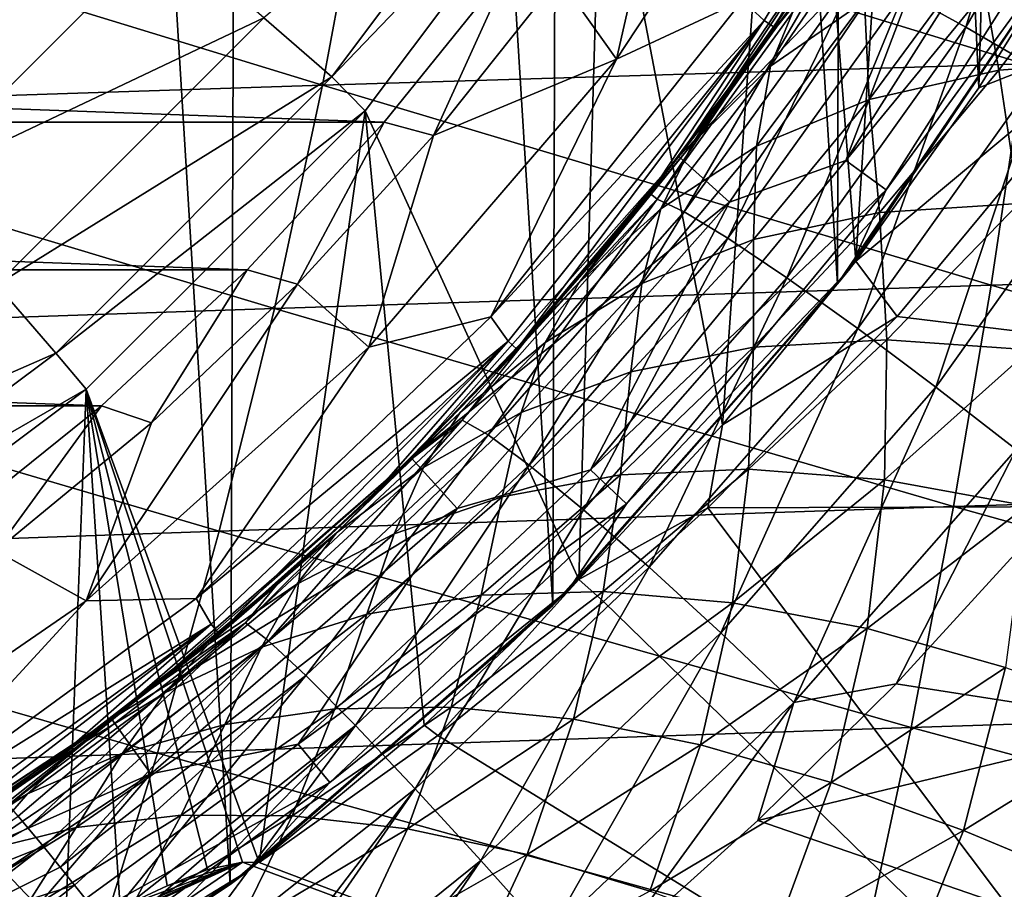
# Model space of a CAD drawing. Header units: metres. Extents: x -31 to 127, y -24 to 31.
# Tile 21 of 67: x 13 to 20, y -19 to -13. Entities that reach past the tile are written whole.
import ezdxf

# ---------------------------------------------------------------- set-up
doc = ezdxf.new("R2010")
doc.units = ezdxf.units.M
doc.layers.add('solid_13_381_041_XXX', color=7, linetype='CONTINUOUS')

msp = doc.modelspace()

# ---------------------------------------------------------------- linework, layer by layer
at = {"layer": 'solid_13_381_041_XXX'}
for points in [[(12.030229, 20.767004, -4), (14.478712, -19.13872, -4), (11.864817, -20.861929, -4)], [(14.616405, 19.034418, -4), (14.478712, -19.13872, -4), (12.030229, 20.767004, -4)], [(14.616405, 19.034418, -4), (16.854155, -17.086037, -4), (14.478712, -19.13872, -4)], [(16.958986, 16.982018, -4), (16.854155, -17.086037, -4), (14.616405, 19.034418, -4)], [(16.958986, 16.982018, -4), (18.950666, -14.720345, -4), (16.854155, -17.086037, -4)], [(19.022402, 14.628772, -4), (18.950666, -14.720345, -4), (16.958986, 16.982018, -4)], [(19.022402, 14.628772, -4), (20.728897, -12.095868, -4), (18.950666, -14.720345, -4)], [(20.280512, -2.990703, 115.532135), (19.644379, -5.844579, 115.532135), (19.990856, -13.27756, 115.532135)], [(20.280512, -2.990703, 115.532135), (19.990856, -13.27756, 115.532135), (20.816002, -11.943326, 115.532135)], [(19.644379, -5.844579, 115.532135), (18.618151, -8.579569, 115.532135), (19.083561, -14.553295, 115.532135)], [(19.644379, -5.844579, 115.532135), (19.083561, -14.553295, 115.532135), (19.990856, -13.27756, 115.532135)], [(18.618151, -8.579569, 115.532135), (17.215715, -11.125332, 115.532135), (18.102997, -15.756671, 115.532135)], [(18.618151, -8.579569, 115.532135), (18.102997, -15.756671, 115.532135), (19.083561, -14.553295, 115.532135)], [(18.251116, -12.634078, 118.08213), (19.961714, -10.18988, 118.169998), (18.410494, -12.781134, 118.169998)], [(18.410494, -12.781134, 118.169998), (19.961714, -10.18988, 118.169998), (18.482668, -12.83125, 118.382133)], [(19.961714, -10.18988, 118.169998), (19.305187, -11.556807, 118.382133), (18.482668, -12.83125, 118.382133)], [(19.895329, -12.830403, 140.205841), (19.436794, -12.579519, 139.566132), (20.552277, -10.659924, 139.407425)], [(21.031059, -10.868877, 140.047379), (19.895329, -12.830403, 140.205841), (20.552277, -10.659924, 139.407425)], [(17.322107, -13.066875, 118.08213), (17.736629, -11.243307, 119.294571), (18.860218, -10.732129, 118.08213)], [(17.322107, -13.066875, 118.08213), (18.860218, -10.732129, 118.08213), (18.251116, -12.634078, 118.08213)], [(20.450424, -13.154004, 140.725143), (19.895329, -12.830403, 140.205841), (21.031059, -10.868877, 140.047379)], [(14.727155, -12.761294, 120.4795), (15.22869, -13.195799, 118.03669), (16.951633, -10.89423, 118.03669)], [(16.951633, -10.89423, 118.03669), (15.22869, -13.195799, 118.03669), (17.215715, -11.125332, 115.532135)], [(15.22869, -13.195799, 118.03669), (15.473948, -13.446295, 115.532135), (17.215715, -11.125332, 115.532135)], [(17.215715, -11.125332, 115.532135), (15.473948, -13.446295, 115.532135), (17.045168, -16.893925, 115.532135)], [(17.215715, -11.125332, 115.532135), (17.045168, -16.893925, 115.532135), (18.102997, -15.756671, 115.532135)], [(17.322107, -13.066875, 118.08213), (16.899054, -12.466836, 119.294571), (17.736629, -11.243307, 119.294571)], [(10.354121, -11.867364, 127.032135), (11.306467, -13.048451, 125.017479), (13.048364, -11.306568, 125.017479)], [(13.048364, -11.306568, 125.017479), (11.306467, -13.048451, 125.017479), (13.99649, -12.128156, 122.818916)], [(19.428015, -11.3449), (17.781683, -13.783561), (19.832363, -11.645459)], [(18.017012, -13.477289, 88.479721), (17.781683, -13.783561), (19.428015, -11.3449)], [(18.691814, -12.524618, 87.463936), (18.017012, -13.477289, 88.479721), (19.428015, -11.3449)], [(19.0119, -13.812953, -0.133975), (20.593206, -11.321212, -0.133975), (19.832363, -11.645459)], [(20.914186, -11.497671, -0.500454), (20.593206, -11.321212, -0.133975), (19.0119, -13.812953, -0.133975)], [(20.323219, -13.100644, 145.946091), (20.531151, -11.469158, 146.053345), (15.465718, -11.612626, 146.019318)], [(20.914186, -11.497671, -0.500454), (19.0119, -13.812953, -0.133975), (19.308231, -14.028252, -0.500454)], [(20.914186, -11.497671, -0.500454), (19.308231, -14.028252, -0.500454), (20.784609, -12, -1)], [(18.482668, -12.83125, 118.382133), (19.305187, -11.556807, 118.382133), (19.116381, -11.866506, 137.341019)], [(15.160187, -13.258007, 145.916031), (15.465718, -11.612626, 146.019318), (10.304703, -11.771816, 145.967377)], [(20.323219, -13.100644, 145.946091), (15.465718, -11.612626, 146.019318), (15.160187, -13.258007, 145.916031)], [(17.781683, -13.783561), (18.154369, -14.117899), (19.832363, -11.645459)], [(19.0119, -13.812953, -0.133975), (19.832363, -11.645459), (18.154369, -14.117899)], [(15.160187, -13.258007, 145.916031), (10.304703, -11.771816, 145.967377), (9.904889, -13.430533, 145.870041)], [(18.482668, -12.83125, 118.382133), (19.116381, -11.866506, 137.341019), (18.373259, -12.987431, 137.45163)], [(18.894695, -12.337835, 138.104752), (18.373259, -12.987431, 137.45163), (19.116381, -11.866506, 137.341019)], [(21.17396, -12.80836, 115.963142), (20.816002, -11.943326, 115.532135), (19.990856, -13.27756, 115.532135)], [(18.456621, -13.118571, 92.080963), (19.211493, -12.007624, 91.012413), (19.147648, -12.639329, 93.396744)], [(18.673553, -12.589414, 89.592552), (19.211493, -12.007624, 91.012413), (18.456621, -13.118571, 92.080963)], [(19.308231, -14.028252, -0.500454), (19.04048, -14.610274, -1), (20.784609, -12, -1)], [(20.728897, -12.095868, -4), (20.784609, -12, -1), (19.04048, -14.610274, -1)], [(18.950666, -14.720345, -4), (20.728897, -12.095868, -4), (19.04048, -14.610274, -1)], [(19.981422, -12.276423, 94.665825), (20.956657, -12.047558, 95.861282), (20.136648, -13.147457, 96.734451)], [(20.136648, -13.147457, 96.734451), (20.956657, -12.047558, 95.861282), (21.201279, -13.071553, 97.771172)], [(11.306467, -13.048451, 125.017479), (12.128022, -13.996607, 122.818916), (13.99649, -12.128156, 122.818916)], [(13.99649, -12.128156, 122.818916), (12.128022, -13.996607, 122.818916), (14.727155, -12.761294, 120.4795)], [(19.147648, -12.639329, 93.396744), (19.981422, -12.276423, 94.665825), (19.183891, -13.362205, 95.609375)], [(19.183891, -13.362205, 95.609375), (19.981422, -12.276423, 94.665825), (20.136648, -13.147457, 96.734451)], [(-16.54488, -12.375899, 128.937637), (16.54488, -12.375899, 128.937637), (15.613829, -13.52946, 128.937637)], [(-16.54488, -12.375899, 128.937637), (15.613829, -13.52946, 128.937637), (-15.613829, -13.52946, 128.937637)], [(15.977228, -13.628213, 119.294571), (15.613829, -13.52946, 128.937637), (16.54488, -12.375899, 128.937637)], [(16.899054, -12.466836, 119.294571), (15.977228, -13.628213, 119.294571), (16.54488, -12.375899, 128.937637)], [(18.894695, -12.337835, 138.104752), (17.622448, -14.095425, 138.27655), (18.373259, -12.987431, 137.45163)], [(17.822151, -14.188443, 139.020737), (17.622448, -14.095425, 138.27655), (18.894695, -12.337835, 138.104752)], [(19.100241, -12.414627, 138.849411), (17.822151, -14.188443, 139.020737), (18.894695, -12.337835, 138.104752)], [(18.143305, -14.382273, 139.737045), (17.822151, -14.188443, 139.020737), (19.100241, -12.414627, 138.849411)], [(19.436794, -12.579519, 139.566132), (18.143305, -14.382273, 139.737045), (19.100241, -12.414627, 138.849411)], [(17.322107, -13.066875, 118.08213), (15.977228, -13.628213, 119.294571), (16.899054, -12.466836, 119.294571)], [(18.673553, -12.589414, 89.592552), (18.017012, -13.477289, 88.479721), (18.691814, -12.524618, 87.463936)], [(17.88484, -13.684035, 90.741135), (18.017012, -13.477289, 88.479721), (18.673553, -12.589414, 89.592552)], [(17.88484, -13.684035, 90.741135), (18.673553, -12.589414, 89.592552), (18.456621, -13.118571, 92.080963)], [(18.576954, -14.674171, 140.376434), (18.143305, -14.382273, 139.737045), (19.436794, -12.579519, 139.566132)], [(19.895329, -12.830403, 140.205841), (18.576954, -14.674171, 140.376434), (19.436794, -12.579519, 139.566132)], [(16.399343, -14.96204, 118.08213), (18.251116, -12.634078, 118.08213), (18.410494, -12.781134, 118.169998)], [(17.322107, -13.066875, 118.08213), (18.251116, -12.634078, 118.08213), (16.399343, -14.96204, 118.08213)], [(18.354635, -13.707727, 94.417084), (19.147648, -12.639329, 93.396744), (19.183891, -13.362205, 95.609375)], [(18.456621, -13.118571, 92.080963), (19.147648, -12.639329, 93.396744), (18.354635, -13.707727, 94.417084)], [(12.128022, -13.996607, 122.818916), (12.761144, -14.727285, 120.4795), (14.727155, -12.761294, 120.4795)], [(14.727155, -12.761294, 120.4795), (12.761144, -14.727285, 120.4795), (15.22869, -13.195799, 118.03669)], [(16.399343, -14.96204, 118.08213), (18.410494, -12.781134, 118.169998), (16.524975, -15.140306, 118.169998)], [(16.524975, -15.140306, 118.169998), (18.410494, -12.781134, 118.169998), (16.589756, -15.199671, 118.382133)], [(18.410494, -12.781134, 118.169998), (17.576151, -14.047381, 118.382133), (16.589756, -15.199671, 118.382133)], [(18.410494, -12.781134, 118.169998), (18.482668, -12.83125, 118.382133), (17.576151, -14.047381, 118.382133)], [(21.17396, -12.80836, 115.963142), (19.990856, -13.27756, 115.532135), (19.083561, -14.553295, 115.532135)], [(19.389057, -14.960611, 115.81498), (21.17396, -12.80836, 115.963142), (19.083561, -14.553295, 115.532135)], [(19.389057, -14.960611, 115.81498), (30.617491, -16.326935, 115.783424), (21.17396, -12.80836, 115.963142)], [(17.576151, -14.047381, 118.382133), (18.482668, -12.83125, 118.382133), (18.373259, -12.987431, 137.45163)], [(19.098961, -15.048624, 140.895508), (18.576954, -14.674171, 140.376434), (19.895329, -12.830403, 140.205841)], [(20.450424, -13.154004, 140.725143), (19.098961, -15.048624, 140.895508), (19.895329, -12.830403, 140.205841)], [(17.576151, -14.047381, 118.382133), (18.373259, -12.987431, 137.45163), (17.569942, -14.055145, 137.563324)], [(17.622448, -14.095425, 138.27655), (17.569942, -14.055145, 137.563324), (18.373259, -12.987431, 137.45163)], [(20.080519, -14.730389, 145.824463), (20.323219, -13.100644, 145.946091), (15.160187, -13.258007, 145.916031)], [(15.500372, -15.18631, 118.08213), (15.977228, -13.628213, 119.294571), (17.322107, -13.066875, 118.08213)], [(15.500372, -15.18631, 118.08213), (17.322107, -13.066875, 118.08213), (16.399343, -14.96204, 118.08213)], [(25.304695, -14.574919, 145.837738), (20.323219, -13.100644, 145.946091), (20.080519, -14.730389, 145.824463)], [(20.136648, -13.147457, 96.734451), (21.201279, -13.071553, 97.771172), (20.284031, -14.127928, 98.607918)], [(17.650036, -14.166775, 93.181351), (18.456621, -13.118571, 92.080963), (18.354635, -13.707727, 94.417084)], [(17.88484, -13.684035, 90.741135), (18.456621, -13.118571, 92.080963), (17.650036, -14.166775, 93.181351)], [(19.674238, -15.479867, 141.265823), (19.098961, -15.048624, 140.895508), (20.450424, -13.154004, 140.725143)], [(19.183891, -13.362205, 95.609375), (20.136648, -13.147457, 96.734451), (19.259657, -14.193452, 97.632019)], [(19.259657, -14.193452, 97.632019), (20.136648, -13.147457, 96.734451), (20.284031, -14.127928, 98.607918)], [(21.06469, -13.52801, 141.095535), (19.674238, -15.479867, 141.265823), (20.450424, -13.154004, 140.725143)], [(14.804857, -14.899997, 145.798859), (15.160187, -13.258007, 145.916031), (9.904889, -13.430533, 145.870041)], [(12.761144, -14.727285, 120.4795), (13.195738, -15.228743, 118.03669), (15.22869, -13.195799, 118.03669)], [(15.22869, -13.195799, 118.03669), (13.195738, -15.228743, 118.03669), (15.473948, -13.446295, 115.532135)], [(20.080519, -14.730389, 145.824463), (15.160187, -13.258007, 145.916031), (14.804857, -14.899997, 145.798859)], [(18.331865, -14.392382, 96.576813), (19.183891, -13.362205, 95.609375), (19.259657, -14.193452, 97.632019)], [(18.354635, -13.707727, 94.417084), (19.183891, -13.362205, 95.609375), (18.331865, -14.392382, 96.576813)], [(14.804857, -14.899997, 145.798859), (9.904889, -13.430533, 145.870041), (9.4445, -15.083507, 145.759583)], [(13.195738, -15.228743, 118.03669), (13.420267, -15.494009, 115.532135), (15.473948, -13.446295, 115.532135)], [(15.473948, -13.446295, 115.532135), (13.420267, -15.494009, 115.532135), (14.693721, -18.976301, 115.532135)], [(15.473948, -13.446295, 115.532135), (14.693721, -18.976301, 115.532135), (15.908743, -17.967134, 115.532135)], [(15.473948, -13.446295, 115.532135), (15.908743, -17.967134, 115.532135), (17.045168, -16.893925, 115.532135)], [(18.017012, -13.477289, 88.479721), (17.292017, -14.395698, 89.541267), (17.781683, -13.783561)], [(17.88484, -13.684035, 90.741135), (17.292017, -14.395698, 89.541267), (18.017012, -13.477289, 88.479721)], [(-15.613829, -13.52946, 128.937637), (15.613829, -13.52946, 128.937637), (14.604512, -14.615202, 128.937637)], [(-15.613829, -13.52946, 128.937637), (14.604512, -14.615202, 128.937637), (-14.604512, -14.615202, 128.937637)], [(14.97575, -14.721648, 119.294571), (14.604512, -14.615202, 128.937637), (15.613829, -13.52946, 128.937637)], [(15.977228, -13.628213, 119.294571), (14.97575, -14.721648, 119.294571), (15.613829, -13.52946, 128.937637)], [(21.06469, -13.52801, 141.095535), (20.264168, -15.937452, 141.478638), (19.674238, -15.479867, 141.265823)], [(15.500372, -15.18631, 118.08213), (14.97575, -14.721648, 119.294571), (15.977228, -13.628213, 119.294571)], [(17.049206, -14.709677, 91.922432), (17.292017, -14.395698, 89.541267), (17.88484, -13.684035, 90.741135)], [(17.049206, -14.709677, 91.922432), (17.88484, -13.684035, 90.741135), (17.650036, -14.166775, 93.181351)], [(17.510719, -14.717134, 95.460434), (18.354635, -13.707727, 94.417084), (18.331865, -14.392382, 96.576813)], [(17.650036, -14.166775, 93.181351), (18.354635, -13.707727, 94.417084), (17.510719, -14.717134, 95.460434)], [(17.781683, -13.783561), (15.815055, -16.001005), (18.154369, -14.117899)], [(16.517496, -15.278166, 90.665222), (15.815055, -16.001005), (17.781683, -13.783561)], [(17.292017, -14.395698, 89.541267), (16.517496, -15.278166, 90.665222), (17.781683, -13.783561)], [(17.130762, -16.086857, -0.133975), (19.0119, -13.812953, -0.133975), (18.154369, -14.117899)], [(19.308231, -14.028252, -0.500454), (19.0119, -13.812953, -0.133975), (17.130762, -16.086857, -0.133975)], [(16.589756, -15.199671, 118.382133), (17.576151, -14.047381, 118.382133), (16.710659, -15.066648, 137.667206)], [(17.576151, -14.047381, 118.382133), (17.569942, -14.055145, 137.563324), (16.710659, -15.066648, 137.667206)], [(17.622448, -14.095425, 138.27655), (16.710659, -15.066648, 137.667206), (17.569942, -14.055145, 137.563324)], [(19.308231, -14.028252, -0.500454), (17.130762, -16.086857, -0.133975), (17.397774, -16.337597, -0.500454)], [(19.308231, -14.028252, -0.500454), (17.397774, -16.337597, -0.500454), (19.04048, -14.610274, -1)], [(15.815055, -16.001005), (16.150131, -16.372931), (18.154369, -14.117899)], [(17.130762, -16.086857, -0.133975), (18.154369, -14.117899), (16.150131, -16.372931)], [(17.622448, -14.095425, 138.27655), (16.187872, -15.721655, 138.466385), (16.710659, -15.066648, 137.667206)], [(16.37846, -15.831216, 139.206909), (16.187872, -15.721655, 138.466385), (17.622448, -14.095425, 138.27655)], [(17.822151, -14.188443, 139.020737), (16.37846, -15.831216, 139.206909), (17.622448, -14.095425, 138.27655)], [(19.259657, -14.193452, 97.632019), (20.284031, -14.127928, 98.607918), (19.313507, -15.131645, 99.467438)], [(19.313507, -15.131645, 99.467438), (20.284031, -14.127928, 98.607918), (20.36639, -15.203898, 100.302345)], [(16.679173, -16.052835, 139.919739), (16.37846, -15.831216, 139.206909), (17.822151, -14.188443, 139.020737)], [(18.143305, -14.382273, 139.737045), (16.679173, -16.052835, 139.919739), (17.822151, -14.188443, 139.020737)], [(16.797253, -15.151138, 94.303635), (17.650036, -14.166775, 93.181351), (17.510719, -14.717134, 95.460434)], [(17.049206, -14.709677, 91.922432), (17.650036, -14.166775, 93.181351), (16.797253, -15.151138, 94.303635)], [(18.330275, -15.185884, 98.550125), (19.259657, -14.193452, 97.632019), (19.313507, -15.131645, 99.467438)], [(18.331865, -14.392382, 96.576813), (19.259657, -14.193452, 97.632019), (18.330275, -15.185884, 98.550125)], [(17.049206, -14.709677, 91.922432), (16.517496, -15.278166, 90.665222), (17.292017, -14.395698, 89.541267)], [(17.081276, -16.383062, 140.556091), (16.679173, -16.052835, 139.919739), (18.143305, -14.382273, 139.737045)], [(18.576954, -14.674171, 140.376434), (17.081276, -16.383062, 140.556091), (18.143305, -14.382273, 139.737045)], [(17.429659, -15.366779, 97.561829), (18.331865, -14.392382, 96.576813), (18.330275, -15.185884, 98.550125)], [(17.510719, -14.717134, 95.460434), (18.331865, -14.392382, 96.576813), (17.429659, -15.366779, 97.561829)], [(19.389057, -14.960611, 115.81498), (19.083561, -14.553295, 115.532135), (18.102997, -15.756671, 115.532135)], [(-14.604512, -14.615202, 128.937637), (14.604512, -14.615202, 128.937637), (13.531555, -15.616247, 128.937637)], [(-14.604512, -14.615202, 128.937637), (13.531555, -15.616247, 128.937637), (-13.531555, -15.616247, 128.937637)], [(13.899611, -15.74169, 119.294571), (13.531555, -15.616247, 128.937637), (14.604512, -14.615202, 128.937637)], [(14.97575, -14.721648, 119.294571), (13.899611, -15.74169, 119.294571), (14.604512, -14.615202, 128.937637)], [(17.397774, -16.337597, -0.500454), (16.970562, -16.970562, -1), (19.04048, -14.610274, -1)], [(18.950666, -14.720345, -4), (19.04048, -14.610274, -1), (16.970562, -16.970562, -1)], [(25.161997, -16.190334, 145.699249), (25.304695, -14.574919, 145.837738), (20.080519, -14.730389, 145.824463)], [(17.049206, -14.709677, 91.922432), (15.693454, -16.123446, 91.837227), (16.517496, -15.278166, 90.665222)], [(16.173092, -15.665575, 93.124359), (15.693454, -16.123446, 91.837227), (17.049206, -14.709677, 91.922432)], [(16.173092, -15.665575, 93.124359), (17.049206, -14.709677, 91.922432), (16.797253, -15.151138, 94.303635)], [(17.562292, -16.804276, 141.0728), (17.081276, -16.383062, 140.556091), (18.576954, -14.674171, 140.376434)], [(19.098961, -15.048624, 140.895508), (17.562292, -16.804276, 141.0728), (18.576954, -14.674171, 140.376434)], [(12.761144, -14.727285, 120.4795), (10.535357, -16.393475, 120.4795), (13.195738, -15.228743, 118.03669)], [(13.418648, -17.051056, 118.08213), (13.899611, -15.74169, 119.294571), (14.97575, -14.721648, 119.294571)], [(13.418648, -17.051056, 118.08213), (14.97575, -14.721648, 119.294571), (15.500372, -15.18631, 118.08213)], [(19.803049, -16.358391, 145.688492), (20.080519, -14.730389, 145.824463), (14.804857, -14.899997, 145.798859)], [(16.620268, -15.667311, 96.517891), (17.510719, -14.717134, 95.460434), (17.429659, -15.366779, 97.561829)], [(16.797253, -15.151138, 94.303635), (17.510719, -14.717134, 95.460434), (16.620268, -15.667311, 96.517891)], [(16.854155, -17.086037, -4), (18.950666, -14.720345, -4), (16.970562, -16.970562, -1)], [(25.161997, -16.190334, 145.699249), (20.080519, -14.730389, 145.824463), (19.803049, -16.358391, 145.688492)], [(14.399729, -16.538595, 145.667801), (14.804857, -14.899997, 145.798859), (9.4445, -15.083507, 145.759583)], [(19.803049, -16.358391, 145.688492), (14.804857, -14.899997, 145.798859), (14.399729, -16.538595, 145.667801)], [(14.230263, -17.035622, 118.08213), (16.399343, -14.96204, 118.08213), (16.524975, -15.140306, 118.169998)], [(15.500372, -15.18631, 118.08213), (16.399343, -14.96204, 118.08213), (14.230263, -17.035622, 118.08213)], [(19.389057, -14.960611, 115.81498), (18.102997, -15.756671, 115.532135), (17.995928, -16.366983, 115.720078)], [(19.389057, -14.960611, 115.81498), (17.995928, -16.366983, 115.720078), (30.617491, -16.326935, 115.783424)], [(16.589756, -15.199671, 118.382133), (16.710659, -15.066648, 137.667206), (15.799627, -16.019419, 137.76178)], [(16.187872, -15.721655, 138.466385), (15.799627, -16.019419, 137.76178), (16.710659, -15.066648, 137.667206)], [(18.089968, -17.287548, 141.441483), (17.562292, -16.804276, 141.0728), (19.098961, -15.048624, 140.895508)], [(19.674238, -15.479867, 141.265823), (18.089968, -17.287548, 141.441483), (19.098961, -15.048624, 140.895508)], [(14.399729, -16.538595, 145.667801), (9.4445, -15.083507, 145.759583), (8.923535, -16.730738, 145.636032)], [(14.230263, -17.035622, 118.08213), (16.524975, -15.140306, 118.169998), (14.339394, -17.22456, 118.169998)], [(14.339394, -17.22456, 118.169998), (16.524975, -15.140306, 118.169998), (14.395607, -17.292093, 118.382133)], [(16.524975, -15.140306, 118.169998), (15.527966, -16.282883, 118.382133), (14.395607, -17.292093, 118.382133)], [(16.524975, -15.140306, 118.169998), (16.589756, -15.199671, 118.382133), (15.527966, -16.282883, 118.382133)], [(18.293787, -16.083387, 100.346863), (19.313507, -15.131645, 99.467438), (19.294708, -16.160522, 101.136581)], [(18.330275, -15.185884, 98.550125), (19.313507, -15.131645, 99.467438), (18.293787, -16.083387, 100.346863)], [(19.313507, -15.131645, 99.467438), (20.36639, -15.203898, 100.302345), (19.294708, -16.160522, 101.136581)], [(13.418648, -17.051056, 118.08213), (15.500372, -15.18631, 118.08213), (14.230263, -17.035622, 118.08213)], [(15.527966, -16.282883, 118.382133), (16.589756, -15.199671, 118.382133), (15.799627, -16.019419, 137.76178)], [(15.903014, -16.071775, 95.436249), (16.797253, -15.151138, 94.303635), (16.620268, -15.667311, 96.517891)], [(16.173092, -15.665575, 93.124359), (16.797253, -15.151138, 94.303635), (15.903014, -16.071775, 95.436249)], [(17.352156, -16.124901, 99.484482), (18.330275, -15.185884, 98.550125), (18.293787, -16.083387, 100.346863)], [(17.429659, -15.366779, 97.561829), (18.330275, -15.185884, 98.550125), (17.352156, -16.124901, 99.484482)], [(19.294708, -16.160522, 101.136581), (20.36639, -15.203898, 100.302345), (20.343651, -16.351706, 101.848282)], [(10.535357, -16.393475, 120.4795), (10.894162, -16.951675, 118.03669), (13.195738, -15.228743, 118.03669)], [(13.195738, -15.228743, 118.03669), (10.894162, -16.951675, 118.03669), (13.420267, -15.494009, 115.532135)], [(16.517496, -15.278166, 90.665222), (15.693454, -16.123446, 91.837227), (15.815055, -16.001005)], [(16.480629, -16.285484, 98.558578), (17.429659, -15.366779, 97.561829), (17.352156, -16.124901, 99.484482)], [(16.620268, -15.667311, 96.517891), (17.429659, -15.366779, 97.561829), (16.480629, -16.285484, 98.558578)], [(10.894162, -16.951675, 118.03669), (11.096925, -17.236755, 115.532135), (13.420267, -15.494009, 115.532135)], [(13.420267, -15.494009, 115.532135), (11.096925, -17.236755, 115.532135), (13.265791, -19.510719, 115.532135)], [(13.420267, -15.494009, 115.532135), (13.265791, -19.510719, 115.532135), (13.671305, -19.310234, 115.532135)], [(13.420267, -15.494009, 115.532135), (14.569978, -18.974085, 115.532135), (14.693721, -18.976301, 115.532135)], [(13.420267, -15.494009, 115.532135), (14.312073, -19.029764, 115.532135), (14.569978, -18.974085, 115.532135)], [(13.420267, -15.494009, 115.532135), (14.016177, -19.149275, 115.532135), (14.312073, -19.029764, 115.532135)], [(13.420267, -15.494009, 115.532135), (13.671305, -19.310234, 115.532135), (14.016177, -19.149275, 115.532135)], [(19.674238, -15.479867, 141.265823), (18.629074, -17.798899, 141.653488), (18.089968, -17.287548, 141.441483)], [(19.674238, -15.479867, 141.265823), (20.264168, -15.937452, 141.478638), (18.629074, -17.798899, 141.653488)], [(-13.531555, -15.616247, 128.937637), (13.531555, -15.616247, 128.937637), (12.388001, -16.53582, 128.937637)], [(12.754178, -16.683254, 119.294571), (12.388001, -16.53582, 128.937637), (13.531555, -15.616247, 128.937637)], [(13.899611, -15.74169, 119.294571), (12.754178, -16.683254, 119.294571), (13.531555, -15.616247, 128.937637)], [(16.187872, -15.721655, 138.466385), (14.591937, -17.213114, 138.640945), (15.799627, -16.019419, 137.76178)], [(14.763043, -17.347252, 139.38208), (14.591937, -17.213114, 138.640945), (16.187872, -15.721655, 138.466385)], [(16.37846, -15.831216, 139.206909), (14.763043, -17.347252, 139.38208), (16.187872, -15.721655, 138.466385)], [(16.173092, -15.665575, 93.124359), (14.821445, -16.928518, 93.027802), (15.693454, -16.123446, 91.837227)], [(15.261884, -16.552534, 94.332741), (14.821445, -16.928518, 93.027802), (16.173092, -15.665575, 93.124359)], [(15.261884, -16.552534, 94.332741), (16.173092, -15.665575, 93.124359), (15.903014, -16.071775, 95.436249)], [(15.686485, -16.558727, 97.581993), (16.620268, -15.667311, 96.517891), (16.480629, -16.285484, 98.558578)], [(15.903014, -16.071775, 95.436249), (16.620268, -15.667311, 96.517891), (15.686485, -16.558727, 97.581993)], [(13.418648, -17.051056, 118.08213), (12.754178, -16.683254, 119.294571), (13.899611, -15.74169, 119.294571)], [(17.995928, -16.366983, 115.720078), (18.102997, -15.756671, 115.532135), (17.045168, -16.893925, 115.532135)], [(15.035621, -17.601263, 140.095291), (14.763043, -17.347252, 139.38208), (16.37846, -15.831216, 139.206909)], [(16.679173, -16.052835, 139.919739), (15.035621, -17.601263, 140.095291), (16.37846, -15.831216, 139.206909)], [(18.629074, -17.798899, 141.653488), (20.264168, -15.937452, 141.478638), (19.382402, -17.662937, 141.666779)], [(20.264168, -15.937452, 141.478638), (20.354826, -16.597084, 141.568771), (19.382402, -17.662937, 141.666779)], [(15.815055, -16.001005), (13.60582, -17.918909), (16.150131, -16.372931)], [(13.906703, -17.687668, 94.231857), (13.60582, -17.918909), (15.815055, -16.001005)], [(14.821445, -16.928518, 93.027802), (13.906703, -17.687668, 94.231857), (15.815055, -16.001005)], [(15.693454, -16.123446, 91.837227), (14.821445, -16.928518, 93.027802), (15.815055, -16.001005)], [(14.591937, -17.213114, 138.640945), (14.841032, -16.91135, 137.851501), (15.799627, -16.019419, 137.76178)], [(15.527966, -16.282883, 118.382133), (15.799627, -16.019419, 137.76178), (14.841032, -16.91135, 137.851501)], [(14.970532, -16.92992, 96.570137), (15.903014, -16.071775, 95.436249), (15.686485, -16.558727, 97.581993)], [(15.261884, -16.552534, 94.332741), (15.903014, -16.071775, 95.436249), (14.970532, -16.92992, 96.570137)], [(14.979464, -18.107061, -0.133975), (17.130762, -16.086857, -0.133975), (16.150131, -16.372931)], [(17.397774, -16.337597, -0.500454), (17.130762, -16.086857, -0.133975), (14.979464, -18.107061, -0.133975)], [(15.401914, -17.970358, 140.731766), (15.035621, -17.601263, 140.095291), (16.679173, -16.052835, 139.919739)], [(17.081276, -16.383062, 140.556091), (15.401914, -17.970358, 140.731766), (16.679173, -16.052835, 139.919739)], [(17.225904, -16.983871, 101.239708), (18.293787, -16.083387, 100.346863), (18.175825, -17.066887, 101.987846)], [(17.352156, -16.124901, 99.484482), (18.293787, -16.083387, 100.346863), (17.225904, -16.983871, 101.239708)], [(18.293787, -16.083387, 100.346863), (19.294708, -16.160522, 101.136581), (18.175825, -17.066887, 101.987846)], [(16.326136, -17.011269, 100.427475), (17.352156, -16.124901, 99.484482), (17.225904, -16.983871, 101.239708)], [(16.480629, -16.285484, 98.558578), (17.352156, -16.124901, 99.484482), (16.326136, -17.011269, 100.427475)], [(18.175825, -17.066887, 101.987846), (19.294708, -16.160522, 101.136581), (19.166769, -17.255796, 102.668144)], [(19.294708, -16.160522, 101.136581), (20.343651, -16.351706, 101.848282), (19.166769, -17.255796, 102.668144)], [(25.002129, -17.804947, 145.546158), (25.161997, -16.190334, 145.699249), (19.803049, -16.358391, 145.688492)], [(14.395607, -17.292093, 118.382133), (15.527966, -16.282883, 118.382133), (14.841032, -16.91135, 137.851501)], [(15.485396, -17.149698, 99.558311), (16.480629, -16.285484, 98.558578), (16.326136, -17.011269, 100.427475)], [(15.686485, -16.558727, 97.581993), (16.480629, -16.285484, 98.558578), (15.485396, -17.149698, 99.558311)], [(13.60582, -17.918909), (13.896242, -18.325567), (16.150131, -16.372931)], [(14.979464, -18.107061, -0.133975), (16.150131, -16.372931), (13.896242, -18.325567)], [(19.490814, -17.984652, 145.538147), (19.803049, -16.358391, 145.688492), (14.399729, -16.538595, 145.667801)], [(17.397774, -16.337597, -0.500454), (14.979464, -18.107061, -0.133975), (15.212944, -18.38929, -0.500454)], [(17.397774, -16.337597, -0.500454), (15.212944, -18.38929, -0.500454), (16.970562, -16.970562, -1)], [(17.995928, -16.366983, 115.720078), (17.045168, -16.893925, 115.532135), (17.226744, -17.05731, 115.672302)], [(17.995928, -16.366983, 115.720078), (17.226744, -17.05731, 115.672302), (22.049768, -21.754795, 115.364655)], [(30.617491, -16.326935, 115.783424), (17.995928, -16.366983, 115.720078), (22.049768, -21.754795, 115.364655)], [(19.166769, -17.255796, 102.668144), (20.343651, -16.351706, 101.848282), (20.186972, -17.541544, 103.278893)], [(25.002129, -17.804947, 145.546158), (19.803049, -16.358391, 145.688492), (19.490814, -17.984652, 145.538147)], [(15.841487, -18.434637, 141.248291), (15.401914, -17.970358, 140.731766), (17.081276, -16.383062, 140.556091)], [(17.562292, -16.804276, 141.0728), (15.841487, -18.434637, 141.248291), (17.081276, -16.383062, 140.556091)], [(13.944801, -18.173801, 145.522842), (14.399729, -16.538595, 145.667801), (8.923535, -16.730738, 145.636032)], [(15.261884, -16.552534, 94.332741), (13.906703, -17.687668, 94.231857), (14.821445, -16.928518, 93.027802)], [(14.318948, -17.37285, 95.536942), (13.906703, -17.687668, 94.231857), (15.261884, -16.552534, 94.332741)], [(19.490814, -17.984652, 145.538147), (14.399729, -16.538595, 145.667801), (13.944801, -18.173801, 145.522842)], [(14.318948, -17.37285, 95.536942), (15.261884, -16.552534, 94.332741), (14.970532, -16.92992, 96.570137)], [(14.709776, -17.393347, 98.642868), (15.686485, -16.558727, 97.581993), (15.485396, -17.149698, 99.558311)], [(14.970532, -16.92992, 96.570137), (15.686485, -16.558727, 97.581993), (14.709776, -17.393347, 98.642868)], [(21.298382, -17.960661, 141.697937), (19.382402, -17.662937, 141.666779), (20.354826, -16.597084, 141.568771)], [(13.944801, -18.173801, 145.522842), (8.923535, -16.730738, 145.636032), (8.341993, -18.372225, 145.499359)], [(11.115818, -18.636658, 118.08213), (12.754178, -16.683254, 119.294571), (13.418648, -17.051056, 118.08213)], [(16.324829, -18.962374, 141.616547), (15.841487, -18.434637, 141.248291), (17.562292, -16.804276, 141.0728)], [(18.089968, -17.287548, 141.441483), (16.324829, -18.962374, 141.616547), (17.562292, -16.804276, 141.0728)], [(14.395607, -17.292093, 118.382133), (14.841032, -16.91135, 137.851501), (13.839173, -17.740555, 137.936386)], [(14.591937, -17.213114, 138.640945), (13.839173, -17.740555, 137.936386), (14.841032, -16.91135, 137.851501)], [(13.999997, -17.728559, 97.694328), (14.970532, -16.92992, 96.570137), (14.709776, -17.393347, 98.642868)], [(14.318948, -17.37285, 95.536942), (14.970532, -16.92992, 96.570137), (13.999997, -17.728559, 97.694328)], [(16.007334, -18.043852, 115.601906), (17.045168, -16.893925, 115.532135), (15.908743, -17.967134, 115.532135)], [(17.226744, -17.05731, 115.672302), (17.045168, -16.893925, 115.532135), (16.007334, -18.043852, 115.601906)], [(15.212944, -18.38929, -0.500454), (14.610274, -19.04048, -1), (16.970562, -16.970562, -1)], [(16.854155, -17.086037, -4), (16.970562, -16.970562, -1), (14.610274, -19.04048, -1)], [(15.249446, -17.846069, 101.366768), (16.326136, -17.011269, 100.427475), (16.107134, -17.833761, 102.135071)], [(15.485396, -17.149698, 99.558311), (16.326136, -17.011269, 100.427475), (15.249446, -17.846069, 101.366768)], [(16.107134, -17.833761, 102.135071), (17.225904, -16.983871, 101.239708), (17.006996, -17.923607, 102.846733)], [(16.326136, -17.011269, 100.427475), (17.225904, -16.983871, 101.239708), (16.107134, -17.833761, 102.135071)], [(17.225904, -16.983871, 101.239708), (18.175825, -17.066887, 101.987846), (17.006996, -17.923607, 102.846733)], [(11.115818, -18.636658, 118.08213), (13.418648, -17.051056, 118.08213), (11.819365, -18.791483, 118.08213)], [(11.819365, -18.791483, 118.08213), (14.230263, -17.035622, 118.08213), (14.339394, -17.22456, 118.169998)], [(13.418648, -17.051056, 118.08213), (14.230263, -17.035622, 118.08213), (11.819365, -18.791483, 118.08213)], [(14.478712, -19.13872, -4), (16.854155, -17.086037, -4), (14.610274, -19.04048, -1)], [(17.226744, -17.05731, 115.672302), (16.007334, -18.043852, 115.601906), (22.049768, -21.754795, 115.364655)], [(17.006996, -17.923607, 102.846733), (18.175825, -17.066887, 101.987846), (17.941814, -18.111322, 103.499329)], [(18.175825, -17.066887, 101.987846), (19.166769, -17.255796, 102.668144), (17.941814, -18.111322, 103.499329)], [(14.441087, -17.96122, 100.547302), (15.485396, -17.149698, 99.558311), (15.249446, -17.846069, 101.366768)], [(14.709776, -17.393347, 98.642868), (15.485396, -17.149698, 99.558311), (14.441087, -17.96122, 100.547302)], [(11.096925, -17.236755, 115.532135), (12.784073, -19.753141, 115.532135), (13.265791, -19.510719, 115.532135)], [(11.819365, -18.791483, 118.08213), (14.339394, -17.22456, 118.169998), (11.893436, -18.996048, 118.169998)], [(11.893436, -18.996048, 118.169998), (14.339394, -17.22456, 118.169998), (11.940061, -19.070526, 118.382133)], [(14.339394, -17.22456, 118.169998), (13.197824, -18.222717, 118.382133), (11.940061, -19.070526, 118.382133)], [(14.591937, -17.213114, 138.640945), (12.848944, -18.553766, 138.758545), (13.839173, -17.740555, 137.936386)], [(12.919491, -18.635052, 139.196228), (12.848944, -18.553766, 138.758545), (14.591937, -17.213114, 138.640945)], [(12.99148, -18.720955, 139.514725), (12.919491, -18.635052, 139.196228), (14.591937, -17.213114, 138.640945)], [(14.763043, -17.347252, 139.38208), (12.99148, -18.720955, 139.514725), (14.591937, -17.213114, 138.640945)], [(14.339394, -17.22456, 118.169998), (14.395607, -17.292093, 118.382133), (13.197824, -18.222717, 118.382133)], [(13.197824, -18.222717, 118.382133), (14.395607, -17.292093, 118.382133), (13.839173, -17.740555, 137.936386)], [(18.089968, -17.287548, 141.441483), (16.819586, -19.516842, 141.827911), (16.324829, -18.962374, 141.616547)], [(18.089968, -17.287548, 141.441483), (18.629074, -17.798899, 141.653488), (16.819586, -19.516842, 141.827911)], [(17.941814, -18.111322, 103.499329), (19.166769, -17.255796, 102.668144), (18.901913, -18.388397, 104.092041)], [(19.166769, -17.255796, 102.668144), (20.186972, -17.541544, 103.278893), (18.901913, -18.388397, 104.092041)], [(14.318948, -17.37285, 95.536942), (12.951114, -18.398876, 95.461914), (13.906703, -17.687668, 94.231857)], [(13.344234, -18.130693, 96.724976), (12.951114, -18.398876, 95.461914), (14.318948, -17.37285, 95.536942)], [(13.104616, -18.858604, 139.900696), (12.99148, -18.720955, 139.514725), (14.763043, -17.347252, 139.38208)], [(13.228107, -19.010897, 140.233307), (13.104616, -18.858604, 139.900696), (14.763043, -17.347252, 139.38208)], [(15.035621, -17.601263, 140.095291), (13.228107, -19.010897, 140.233307), (14.763043, -17.347252, 139.38208)], [(13.344234, -18.130693, 96.724976), (14.318948, -17.37285, 95.536942), (13.999997, -17.728559, 97.694328)], [(13.687081, -18.173903, 99.685463), (14.709776, -17.393347, 98.642868), (14.441087, -17.96122, 100.547302)], [(13.999997, -17.728559, 97.694328), (14.709776, -17.393347, 98.642868), (13.687081, -18.173903, 99.685463)], [(13.335116, -19.143957, 140.474152), (13.228107, -19.010897, 140.233307), (15.035621, -17.601263, 140.095291)], [(13.558269, -19.423616, 140.881912), (13.335116, -19.143957, 140.474152), (15.035621, -17.601263, 140.095291)], [(15.401914, -17.970358, 140.731766), (13.558269, -19.423616, 140.881912), (15.035621, -17.601263, 140.095291)], [(18.901913, -18.388397, 104.092041), (20.186972, -17.541544, 103.278893), (19.877615, -18.741419, 104.628532)], [(20.186972, -17.541544, 103.278893), (21.224766, -17.909725, 103.82373), (19.877615, -18.741419, 104.628532)], [(18.629074, -17.798899, 141.653488), (19.382402, -17.662937, 141.666779), (18.363092, -18.668638, 141.76387)], [(21.298382, -17.960661, 141.697937), (18.363092, -18.668638, 141.76387), (19.382402, -17.662937, 141.666779)], [(13.197824, -18.222717, 118.382133), (13.839173, -17.740555, 137.936386), (12.798378, -18.505445, 138.016388)], [(12.835271, -18.538769, 138.640945), (12.798378, -18.505445, 138.016388), (13.839173, -17.740555, 137.936386)], [(12.848944, -18.553766, 138.758545), (12.835271, -18.538769, 138.640945), (13.839173, -17.740555, 137.936386)], [(13.906703, -17.687668, 94.231857), (12.951114, -18.398876, 95.461914), (13.60582, -17.918909)], [(12.988071, -18.471474, 98.792549), (13.999997, -17.728559, 97.694328), (13.687081, -18.173903, 99.685463)], [(13.344234, -18.130693, 96.724976), (13.999997, -17.728559, 97.694328), (12.988071, -18.471474, 98.792549)], [(16.819586, -19.516842, 141.827911), (18.629074, -17.798899, 141.653488), (17.303558, -19.621317, 141.859756)], [(18.629074, -17.798899, 141.653488), (18.363092, -18.668638, 141.76387), (17.303558, -19.621317, 141.859756)], [(24.825094, -19.418755, 145.378494), (25.002129, -17.804947, 145.546158), (19.490814, -17.984652, 145.538147)], [(14.119878, -18.62919, 102.291985), (15.249446, -17.846069, 101.366768), (14.935266, -18.632677, 103.022957)], [(14.441087, -17.96122, 100.547302), (15.249446, -17.846069, 101.366768), (14.119878, -18.62919, 102.291985)], [(14.935266, -18.632677, 103.022957), (16.107134, -17.833761, 102.135071), (15.785915, -18.730274, 103.703697)], [(15.249446, -17.846069, 101.366768), (16.107134, -17.833761, 102.135071), (14.935266, -18.632677, 103.022957)], [(16.107134, -17.833761, 102.135071), (17.006996, -17.923607, 102.846733), (15.785915, -18.730274, 103.703697)], [(13.60582, -17.918909), (11.143609, -19.543989), (13.896242, -18.325567)], [(11.241662, -19.490383, 97.494392), (11.143609, -19.543989), (13.60582, -17.918909)], [(11.945331, -19.067225, 96.690277), (11.241662, -19.490383, 97.494392), (13.60582, -17.918909)], [(12.951114, -18.398876, 95.461914), (11.945331, -19.067225, 96.690277), (13.60582, -17.918909)], [(13.34539, -18.720413, 101.514877), (14.441087, -17.96122, 100.547302), (14.119878, -18.62919, 102.291985)], [(13.687081, -18.173903, 99.685463), (14.441087, -17.96122, 100.547302), (13.34539, -18.720413, 101.514877)], [(13.628472, -19.51206, 140.990173), (13.558269, -19.423616, 140.881912), (15.401914, -17.970358, 140.731766)], [(13.746184, -19.660751, 141.154495), (13.628472, -19.51206, 140.990173), (15.401914, -17.970358, 140.731766)], [(13.956058, -19.926901, 141.402237), (13.746184, -19.660751, 141.154495), (15.401914, -17.970358, 140.731766)], [(15.841487, -18.434637, 141.248291), (13.956058, -19.926901, 141.402237), (15.401914, -17.970358, 140.731766)], [(16.007334, -18.043852, 115.601906), (15.908743, -17.967134, 115.532135), (14.693721, -18.976301, 115.532135)], [(15.785915, -18.730274, 103.703697), (17.006996, -17.923607, 102.846733), (16.666279, -18.918076, 104.332901)], [(17.006996, -17.923607, 102.846733), (17.941814, -18.111322, 103.499329), (16.666279, -18.918076, 104.332901)], [(21.298382, -17.960661, 141.697937), (21.006447, -19.577396, 141.863739), (18.363092, -18.668638, 141.76387)], [(19.877615, -18.741419, 104.628532), (21.224766, -17.909725, 103.82373), (20.860001, -19.150139, 105.119476)], [(19.14381, -19.609173, 145.373459), (19.490814, -17.984652, 145.538147), (13.944801, -18.173801, 145.522842)], [(16.007334, -18.043852, 115.601906), (14.693721, -18.976301, 115.532135), (22.049768, -21.754795, 115.364655)], [(24.825094, -19.418755, 145.378494), (19.490814, -17.984652, 145.538147), (19.14381, -19.609173, 145.373459)], [(12.591929, -19.841705, -0.133975), (14.979464, -18.107061, -0.133975), (13.896242, -18.325567)], [(15.212944, -18.38929, -0.500454), (14.979464, -18.107061, -0.133975), (12.591929, -19.841705, -0.133975)], [(16.666279, -18.918076, 104.332901), (17.941814, -18.111322, 103.499329), (17.568525, -19.188246, 104.910461)], [(17.941814, -18.111322, 103.499329), (18.901913, -18.388397, 104.092041), (17.568525, -19.188246, 104.910461)], [(13.440075, -19.805618, 145.364014), (13.944801, -18.173801, 145.522842), (8.341993, -18.372225, 145.499359)], [(13.344234, -18.130693, 96.724976), (11.945331, -19.067225, 96.690277), (12.951114, -18.398876, 95.461914)], [(12.334026, -18.830933, 97.879364), (11.945331, -19.067225, 96.690277), (13.344234, -18.130693, 96.724976)], [(12.334026, -18.830933, 97.879364), (13.344234, -18.130693, 96.724976), (12.988071, -18.471474, 98.792549)], [(12.615891, -18.901417, 100.698868), (13.687081, -18.173903, 99.685463), (13.34539, -18.720413, 101.514877)], [(12.988071, -18.471474, 98.792549), (13.687081, -18.173903, 99.685463), (12.615891, -18.901417, 100.698868)], [(19.14381, -19.609173, 145.373459), (13.944801, -18.173801, 145.522842), (13.440075, -19.805618, 145.364014)], [(11.940061, -19.070526, 118.382133), (13.197824, -18.222717, 118.382133), (12.798378, -18.505445, 138.016388)], [(11.143609, -19.543989), (11.381713, -19.983063), (13.896242, -18.325567)], [(12.591929, -19.841705, -0.133975), (13.896242, -18.325567), (11.381713, -19.983063)], [(13.440075, -19.805618, 145.364014), (8.341993, -18.372225, 145.499359), (7.699875, -20.007971, 145.349594)], [(15.212944, -18.38929, -0.500454), (12.591929, -19.841705, -0.133975), (12.788197, -20.150972, -0.500454)], [(15.212944, -18.38929, -0.500454), (12.788197, -20.150972, -0.500454), (14.610274, -19.04048, -1)], [(17.568525, -19.188246, 104.910461), (18.901913, -18.388397, 104.092041), (18.484722, -19.528431, 105.440048)], [(18.901913, -18.388397, 104.092041), (19.877615, -18.741419, 104.628532), (18.484722, -19.528431, 105.440048)], [(11.931944, -19.16049, 99.85363), (12.988071, -18.471474, 98.792549), (12.615891, -18.901417, 100.698868)], [(12.334026, -18.830933, 97.879364), (12.988071, -18.471474, 98.792549), (11.931944, -19.16049, 99.85363)], [(14.333597, -20.408367, 141.731339), (13.956058, -19.926901, 141.402237), (15.841487, -18.434637, 141.248291)], [(14.408995, -20.504873, 141.78186), (14.333597, -20.408367, 141.731339), (15.841487, -18.434637, 141.248291)], [(16.324829, -18.962374, 141.616547), (14.408995, -20.504873, 141.78186), (15.841487, -18.434637, 141.248291)], [(11.887577, -19.345766, 139.385666), (12.919491, -18.635052, 139.196228), (12.99148, -18.720955, 139.514725)], [(12.941748, -19.357767, 103.204117), (14.119878, -18.62919, 102.291985), (13.71469, -19.378275, 103.901718)], [(13.34539, -18.720413, 101.514877), (14.119878, -18.62919, 102.291985), (12.941748, -19.357767, 103.204117)], [(14.119878, -18.62919, 102.291985), (14.935266, -18.632677, 103.022957), (13.71469, -19.378275, 103.901718)], [(13.71469, -19.378275, 103.901718), (14.935266, -18.632677, 103.022957), (14.516894, -19.485064, 104.554672)], [(14.935266, -18.632677, 103.022957), (15.785915, -18.730274, 103.703697), (14.516894, -19.485064, 104.554672)], [(21.006447, -19.577396, 141.863739), (17.303558, -19.621317, 141.859756), (18.363092, -18.668638, 141.76387)], [(11.887577, -19.345766, 139.385666), (12.99148, -18.720955, 139.514725), (13.104616, -18.858604, 139.900696)], [(12.202431, -19.424038, 102.464729), (13.34539, -18.720413, 101.514877), (12.941748, -19.357767, 103.204117)], [(12.615891, -18.901417, 100.698868), (13.34539, -18.720413, 101.514877), (12.202431, -19.424038, 102.464729)], [(14.516894, -19.485064, 104.554672), (15.785915, -18.730274, 103.703697), (15.34419, -19.674576, 105.162605)], [(15.785915, -18.730274, 103.703697), (16.666279, -18.918076, 104.332901), (15.34419, -19.674576, 105.162605)], [(18.484722, -19.528431, 105.440048), (19.877615, -18.741419, 104.628532), (19.407356, -19.919979, 105.931099)], [(19.877615, -18.741419, 104.628532), (20.860001, -19.150139, 105.119476), (19.407356, -19.919979, 105.931099)], [(12.315434, -19.468609, 140.105316), (11.887577, -19.345766, 139.385666), (13.104616, -18.858604, 139.900696)], [(12.315434, -19.468609, 140.105316), (13.104616, -18.858604, 139.900696), (13.228107, -19.010897, 140.233307)], [(12.210719, -20.039225, 115.532135), (14.569978, -18.974085, 115.532135), (12.784073, -19.753141, 115.532135)], [(12.34672, -20.493269, 115.431885), (14.569978, -18.974085, 115.532135), (12.210719, -20.039225, 115.532135)], [(12.34672, -20.493269, 115.431885), (22.049768, -21.754795, 115.364655), (14.569978, -18.974085, 115.532135)], [(12.784073, -19.753141, 115.532135), (14.569978, -18.974085, 115.532135), (13.265791, -19.510719, 115.532135)], [(13.265791, -19.510719, 115.532135), (14.569978, -18.974085, 115.532135), (13.671305, -19.310234, 115.532135)], [(13.671305, -19.310234, 115.532135), (14.569978, -18.974085, 115.532135), (14.016177, -19.149275, 115.532135)], [(14.016177, -19.149275, 115.532135), (14.569978, -18.974085, 115.532135), (14.312073, -19.029764, 115.532135)], [(14.710848, -20.892246, 141.939819), (14.408995, -20.504873, 141.78186), (16.324829, -18.962374, 141.616547)], [(22.049768, -21.754795, 115.364655), (14.693721, -18.976301, 115.532135), (14.569978, -18.974085, 115.532135)], [(14.710848, -20.892246, 141.939819), (16.324829, -18.962374, 141.616547), (14.870377, -21.097589, 141.99649)], [(16.324829, -18.962374, 141.616547), (16.819586, -19.516842, 141.827911), (14.870377, -21.097589, 141.99649)], [(15.34419, -19.674576, 105.162605), (16.666279, -18.918076, 104.332901), (16.190296, -19.939625, 105.726059)], [(16.666279, -18.918076, 104.332901), (17.568525, -19.188246, 104.910461), (16.190296, -19.939625, 105.726059)], [(12.788197, -20.150972, -0.500454), (12, -20.784609, -1), (14.610274, -19.04048, -1)], [(14.478712, -19.13872, -4), (14.610274, -19.04048, -1), (12, -20.784609, -1)], [(12.315434, -19.468609, 140.105316), (13.228107, -19.010897, 140.233307), (13.335116, -19.143957, 140.474152)], [(11.864817, -20.861929, -4), (14.478712, -19.13872, -4), (12, -20.784609, -1)], [(12.509096, -19.790934, 140.664291), (12.315434, -19.468609, 140.105316), (13.335116, -19.143957, 140.474152)], [(12.509096, -19.790934, 140.664291), (13.335116, -19.143957, 140.474152), (13.558269, -19.423616, 140.881912)], [(21.249929, -19.886419, 105.906456), (19.407356, -19.919979, 105.931099), (20.860001, -19.150139, 105.119476)]]:
    msp.add_3dface(points, dxfattribs=at)

doc.saveas('drawing.dxf')
